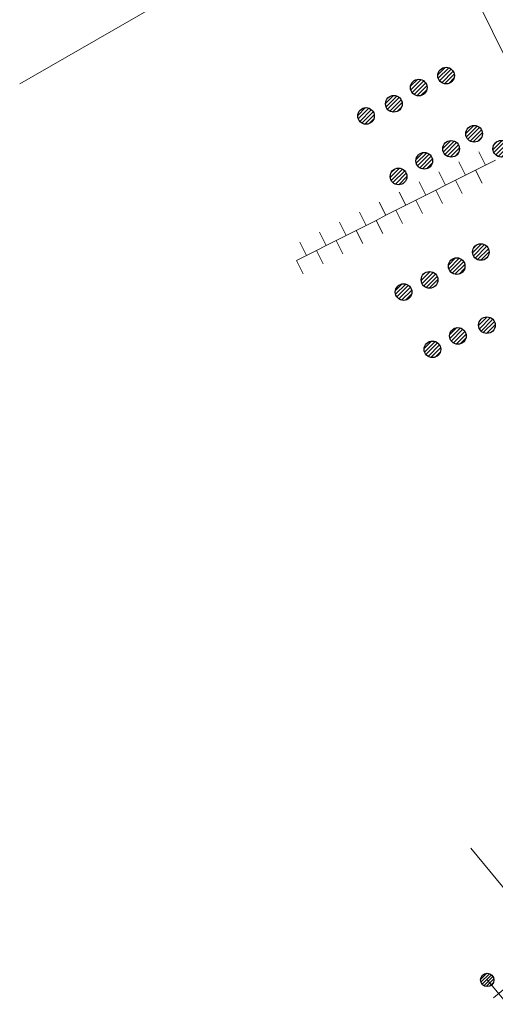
# Model space of a CAD drawing. Header units: metres. Extents: x 197355 to 199157, y 355772 to 356286.
# Tile 48 of 256: x 197689 to 197721, y 355852 to 355918. Entities that reach past the tile are written whole.
import ezdxf
from ezdxf.lldxf.tags import DXFTag

# ---------------------------------------------------------------- set-up
doc = ezdxf.new("R2010")
doc.units = ezdxf.units.M
for name, color, linetype, lineweight in [('B-WE-KL-DATA_HULPSTUK_KPNB.V.-S', 90, 'Continuous', 25), ('B-WE-KL-DATA_KABELBUNDEL_KPNB.V.-G', 90, 'Continuous', 18), ('B-WE-KL-DATA_KABELBUNDEL_ZIGGOB.V.-G', 94, 'Continuous', 18), ('B-WE-KL-DATA_ZIGGOB.V.-G', 94, 'KL-DATA-N', 18), ('B-WE-KL-ET_LS_HULPSTUK_ENEXISNETBEHEERB.V.-S', 190, 'Continuous', 25), ('B-WE-KL-ET_MS_10 kV_ENEXISNETBEHEERB.V.-G', 130, 'KL-MS-N', 18), ('B-WE-KL-ET_MS_ENEXISNETBEHEERB.V.-G', 130, 'KL-MS-N', 18), ('B-WE-KL-GAS_HULPSTUK_ENEXISNETBEHEERB.V.-S', 30, 'Continuous', 25), ('B-WE-KL-WATER_TRANSPORTLEIDING_NVWATERLEIDINGMAATSCHAPPIJLIMBURG-G', 170, 'KL-WATER-TR-N', 18)]:
    doc.layers.add(name, color=color, linetype=linetype, lineweight=lineweight)
doc.styles.get("Standard").update_dxf_attribs({"font": 'isocp.shx'})
tags = doc.linetypes.add('KL-DATA-N', pattern='A,4,-1,[101,NLCS.SHX,S=0.5,R=0,X=0,Y=0],-1,4,-1,["D",Standard,S=1,R=0,X=-0.25,Y=-0.5],-1.5', length=12.5).pattern_tags.tags
tags[18] = DXFTag(74, 10)
tags = doc.linetypes.add('KL-MS-N', pattern='A,4,-1,[103,NLCS.SHX,S=0.75,R=0,X=0,Y=0],-1,4,-1,["M",Standard,S=1,R=0,X=0,Y=-0.5],-2', length=13).pattern_tags.tags
tags[18] = DXFTag(74, 10)
doc.linetypes.add('KL-WATER-TR-N', pattern='A,7,-0.5,[168,NLCS.SHX,S=0.75,R=0,X=0.75,Y=0],-2,[168,NLCS.SHX,S=0.75,R=0,X=0.75,Y=0],-2', length=11.5)

# ---------------------------------------------------------------- blocks, each defined once
blk = doc.blocks.new('SKL-ET_HULP_MOF-SO')
h = blk.add_hatch()
h.set_pattern_fill('ANSI31', color=256, scale=6, style=0)
h.set_pattern_definition([(45, (-2.25, -126.982), (-0.53033, 0.53033), [])])
edge = h.paths.add_edge_path()
edge.add_arc((0, 0), 2.25, 0, 360)
at = {"linetype": 'Continuous'}
blk.add_circle((0, 0), 2.25, dxfattribs=at)
blk = doc.blocks.new('SKL-WTB_HULP_AANSLUITPUNT-SO')
h = blk.add_hatch()
h.set_pattern_fill('ANSI31', color=256, scale=3, style=0)
h.set_pattern_definition([(45, (-1.125, -63.491), (-0.265165, 0.265165), [])])
edge = h.paths.add_edge_path()
edge.add_arc((0, 0), 1.12, 0, 360)
at = {"linetype": 'Continuous'}
blk.add_circle((0, 0), 1.12, dxfattribs=at)
blk = doc.blocks.new('SKL-ET_HULP_AANSLUITPUNT-SO')
h = blk.add_hatch()
h.set_pattern_fill('ANSI31', color=256, scale=30, style=0)
h.set_pattern_definition([(45, (-11.25, -634.91), (-2.65165, 2.65165), [])])
edge = h.paths.add_edge_path()
edge.add_arc((0, 0), 11.2, 0, 360)
at = {"linetype": 'Continuous'}
blk.add_circle((0, 0), 11.2, dxfattribs=at)

msp = doc.modelspace()

# ---------------------------------------------------------------- linework, layer by layer
at = {"layer": 'B-WE-KL-DATA_KABELBUNDEL_KPNB.V.-G', "ltscale": 0.5, "flags": 128}
msp.add_lwpolyline([(197722.101, 355851.877), (197722.101, 355851.877), (197720.746, 355853.515)], dxfattribs=at)
at = {"layer": 'B-WE-KL-DATA_KABELBUNDEL_ZIGGOB.V.-G', "ltscale": 0.5, "flags": 128}
msp.add_lwpolyline([(197721.172, 355852.311), (197724.663, 355855.197)], dxfattribs=at)
at = {"layer": 'B-WE-KL-DATA_ZIGGOB.V.-G', "ltscale": 0.5, "flags": 128}
msp.add_lwpolyline([(197721.172, 355852.311), (197745.971, 355872.813), (197712.085, 355940.898)], dxfattribs=at)
at = {"layer": 'B-WE-KL-ET_MS_10 kV_ENEXISNETBEHEERB.V.-G', "ltscale": 0.5, "flags": 128}
for points in [[(197705.458, 355993.034), (197706.48, 355991.51), (197713.204, 355979.528), (197719.618, 355967.378), (197722.326, 355962.012), (197724.973, 355956.616), (197729.125, 355947.975), (197734.329, 355936.92), (197734.363, 355936.148), (197733.836, 355935.583), (197702.534, 355921.448), (197689.281, 355913.816)], [(197736.127, 355934.273), (197735.779, 355935.011), (197734.921, 355935.682), (197733.836, 355935.583), (197702.534, 355921.448), (197689.281, 355913.816)]]:
    msp.add_lwpolyline(points, dxfattribs=at)
at = {"layer": 'B-WE-KL-ET_MS_ENEXISNETBEHEERB.V.-G', "ltscale": 0.5, "flags": 128}
msp.add_lwpolyline([(197733.836, 355935.583), (197702.534, 355921.448), (197689.281, 355913.816)], dxfattribs=at)
at = {"layer": 'B-WE-KL-WATER_TRANSPORTLEIDING_NVWATERLEIDINGMAATSCHAPPIJLIMBURG-G', "ltscale": 0.5, "flags": 128}
for points in [[(197718.423, 355922.795), (197718.866, 355921.898), (197724.475, 355910.545), (197725.903, 355907.348), (197730.369, 355897.625), (197742.914, 355870.573)], [(197720.623, 355908.36), (197720.172, 355909.252)], [(197719.284, 355907.683), (197718.833, 355908.575)], [(197720.623, 355908.36), (197719.954, 355908.021)], [(197721.292, 355908.698), (197720.623, 355908.36)], [(197717.946, 355907.006), (197717.495, 355907.899)], [(197719.284, 355907.683), (197718.615, 355907.345)], [(197719.954, 355908.021), (197719.284, 355907.683)], [(197719.954, 355908.021), (197720.405, 355907.129)], [(197716.607, 355906.329), (197716.156, 355907.222)], [(197717.946, 355907.006), (197717.277, 355906.668)], [(197718.615, 355907.345), (197717.946, 355907.006)], [(197718.615, 355907.345), (197719.066, 355906.452)], [(197715.269, 355905.652), (197714.817, 355906.545)], [(197716.607, 355906.329), (197715.938, 355905.991)], [(197717.277, 355906.668), (197716.607, 355906.329)], [(197717.277, 355906.668), (197717.728, 355905.775)], [(197713.93, 355904.976), (197713.479, 355905.868)], [(197715.269, 355905.652), (197714.599, 355905.314)], [(197715.938, 355905.991), (197715.269, 355905.652)], [(197715.938, 355905.991), (197716.389, 355905.098)], [(197712.591, 355904.299), (197712.14, 355905.191)], [(197713.93, 355904.976), (197713.261, 355904.637)], [(197714.599, 355905.314), (197713.93, 355904.976)], [(197714.599, 355905.314), (197715.051, 355904.422)], [(197711.253, 355903.622), (197710.802, 355904.514)], [(197712.591, 355904.299), (197711.922, 355903.96)], [(197713.261, 355904.637), (197712.591, 355904.299)], [(197713.261, 355904.637), (197713.712, 355903.745)], [(197709.914, 355902.945), (197709.463, 355903.838)], [(197711.253, 355903.622), (197710.583, 355903.284)], [(197711.922, 355903.96), (197711.253, 355903.622)], [(197711.922, 355903.96), (197712.373, 355903.068)], [(197708.575, 355902.268), (197708.124, 355903.161)], [(197710.583, 355903.284), (197709.914, 355902.945)], [(197710.583, 355903.284), (197711.035, 355902.391)], [(197709.245, 355902.607), (197708.575, 355902.268)], [(197709.914, 355902.945), (197709.245, 355902.607)], [(197709.245, 355902.607), (197709.696, 355901.714)], [(197708.575, 355902.268), (197707.906, 355901.93), (197708.357, 355901.037)], [(197724.985, 355855.767), (197724.447, 355856.575), (197719.649, 355862.378)]]:
    msp.add_lwpolyline(points, dxfattribs=at)

# ---------------------------------------------------------------- block references
at = {"layer": 'B-WE-KL-DATA_HULPSTUK_KPNB.V.-S', "xscale": 0.2, "yscale": 0.2, "zscale": 0.2}
msp.add_blockref('SKL-ET_HULP_MOF-SO', (197720.746, 355853.515), dxfattribs=at)
at = {"layer": 'B-WE-KL-ET_LS_HULPSTUK_ENEXISNETBEHEERB.V.-S', "xscale": 0.05, "yscale": 0.05, "zscale": 0.05}
for p in [(197717.978, 355914.378), (197716.137, 355913.574), (197714.462, 355912.481), (197712.588, 355911.666), (197719.866, 355910.464), (197718.317, 355909.45), (197716.509, 355908.646), (197714.778, 355907.592), (197720.315, 355902.507), (197718.69, 355901.556), (197716.862, 355900.632), (197715.12, 355899.809), (197720.725, 355897.584), (197718.772, 355896.86), (197717.058, 355895.957)]:
    msp.add_blockref('SKL-ET_HULP_AANSLUITPUNT-SO', p, dxfattribs=at)
at = {"layer": 'B-WE-KL-GAS_HULPSTUK_ENEXISNETBEHEERB.V.-S', "xscale": 0.5, "yscale": 0.5, "zscale": 0.5}
for p in [(197717.978, 355914.378), (197716.137, 355913.574), (197714.462, 355912.481), (197712.588, 355911.666), (197719.866, 355910.464), (197718.317, 355909.45), (197721.694, 355909.46), (197716.509, 355908.646), (197714.778, 355907.592), (197720.315, 355902.507), (197718.69, 355901.556), (197716.862, 355900.632), (197715.12, 355899.809), (197720.725, 355897.584), (197718.772, 355896.86), (197717.058, 355895.957)]:
    msp.add_blockref('SKL-WTB_HULP_AANSLUITPUNT-SO', p, dxfattribs=at)

doc.saveas('drawing.dxf')
